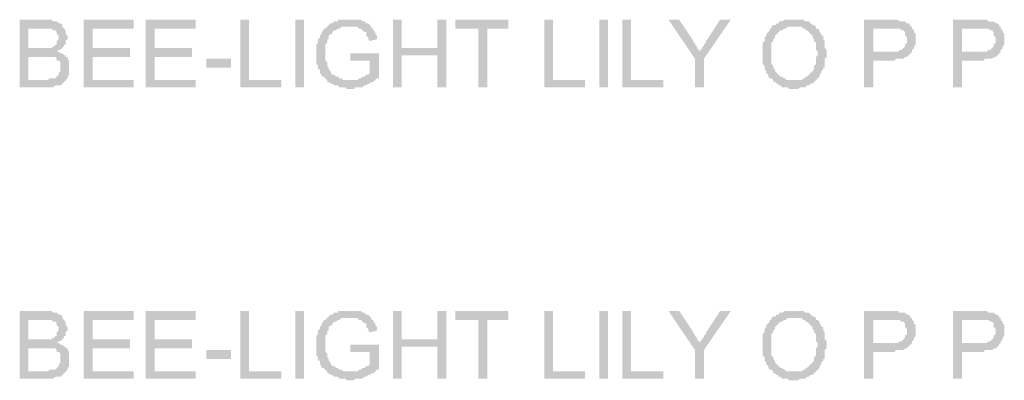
# Model space of a CAD drawing. Header units: millimetres. Extents: x -523 to 1404227, y -783705 to 1038705.
# Tile 182 of 256: x 402422 to 404767, y 244187 to 245047. Entities that reach past the tile are written whole.
import ezdxf

# ---------------------------------------------------------------- set-up
doc = ezdxf.new("R2010")
doc.units = ezdxf.units.MM
doc.linetypes.add('ACAD_ISO08W100', pattern=[36, 24, -3, 6, -3])
doc.layers.add('!!ELEKTRYKA', color=7, linetype='Continuous')

msp = doc.modelspace()

# ---------------------------------------------------------------- hatches: boundary and pattern name
at = {"layer": '!!ELEKTRYKA', "linetype": 'ACAD_ISO08W100'}
for points in [[(402480.96, 245046.78), (402421.94, 245046.78), (402421.94, 244885.99), (402480.96, 244885.99), (402485.72, 244885.99), (402489.53, 244885.99), (402498.1, 244885.99), (402501.9, 244885.99), (402501.9, 244885.99), (402506.66, 244890.18), (402510.47, 244890.18), (402515.23, 244890.18), (402519.04, 244890.18), (402523.8, 244894.46), (402527.61, 244898.65), (402527.61, 244898.65), (402527.61, 244898.65), (402532.37, 244902.84), (402442.88, 244902.84), (402442.88, 244957.96), (402480.96, 244957.96), (402532.37, 244962.15), (402527.61, 244962.15), (402523.8, 244966.43), (402519.04, 244966.43), (402515.23, 244970.62), (402510.47, 244970.62), (402510.47, 244970.62), (402515.23, 244974.81), (402519.04, 244974.81), (402442.88, 244979.09), (402442.88, 245025.64), (402472.39, 245025.64), (402527.61, 245025.64), (402523.8, 245029.93), (402523.8, 245034.12), (402519.04, 245038.4), (402515.23, 245038.4), (402510.47, 245042.59), (402506.66, 245042.59), (402506.66, 245042.59), (402501.9, 245042.59), (402498.1, 245046.78), (402489.53, 245046.78), (402485.72, 245046.78)], [(402693.32, 245046.76), (402574.44, 245046.76), (402574.44, 244885.95), (402693.32, 244885.95), (402693.32, 244902.87), (402595.36, 244902.87), (402595.36, 244957.94), (402684.76, 244957.94), (402684.76, 244979.05), (402595.36, 244979.05), (402595.36, 245025.65), (402693.32, 245025.65)], [(402840.88, 245046.9), (402722.11, 245046.9), (402722.11, 244886.04), (402840.88, 244886.04), (402840.88, 244902.96), (402743.01, 244902.96), (402743.01, 244957.97), (402832.33, 244957.97), (402832.33, 244979.15), (402743.01, 244979.15), (402743.01, 245025.71), (402840.88, 245025.71)], [(402967.94, 245046.79), (402947.07, 245046.79), (402947.07, 244885.88), (403044.79, 244885.88), (403044.79, 244902.86), (402967.94, 244902.86)], [(403209.1, 245046.9), (403204.36, 245046.9), (403200.57, 245046.9), (403195.83, 245046.9), (403192.04, 245046.9), (403183.51, 245046.9), (403179.72, 245046.9), (403179.72, 245042.63), (403174.99, 245042.63), (403171.2, 245042.63), (403166.46, 245038.37), (403162.67, 245038.37), (403157.93, 245034.2), (403157.93, 245034.2), (403154.14, 245029.94), (403149.4, 245025.67), (403145.61, 245025.67), (403145.61, 245021.5), (403140.87, 245017.24), (403140.87, 245012.97), (403137.08, 245008.81), (403137.08, 245008.81), (403137.08, 245004.54), (403132.34, 245000.28), (403132.34, 244996.11), (403132.34, 244991.84), (403128.55, 244987.58), (403128.55, 244983.41), (403128.55, 244979.14), (403128.55, 244974.88), (403128.55, 244970.71), (403128.55, 244966.45), (403128.55, 244962.18), (403128.55, 244958.01), (403128.55, 244953.75), (403128.55, 244945.31), (403128.55, 244941.05), (403132.34, 244936.79), (403132.34, 244932.52), (403132.34, 244928.35), (403137.08, 244928.35), (403137.08, 244924.09), (403137.08, 244919.82), (403140.87, 244915.65), (403140.87, 244911.39), (403145.61, 244911.39), (403149.4, 244907.13), (403154.14, 244902.96), (403154.14, 244898.69), (403209.1, 244902.96), (403204.36, 244902.96), (403200.57, 244902.96), (403195.83, 244902.96), (403192.04, 244902.96), (403188.25, 244907.13), (403183.51, 244907.13), (403179.72, 244911.39), (403174.99, 244911.39), (403171.2, 244915.65), (403166.46, 244915.65), (403162.67, 244919.82), (403162.67, 244924.09), (403157.93, 244928.35), (403157.93, 244932.52), (403157.93, 244932.52), (403154.14, 244936.79), (403154.14, 244941.05), (403154.14, 244945.31), (403149.4, 244949.48), (403149.4, 244953.75), (403149.4, 244958.01), (403149.4, 244962.18), (403149.4, 244966.45), (403149.4, 244966.45), (403149.4, 244974.88), (403149.4, 244979.14), (403149.4, 244983.41), (403149.4, 244987.58), (403154.14, 244991.84), (403154.14, 244996.11), (403154.14, 245000.28), (403157.93, 245000.28), (403157.93, 245004.54), (403157.93, 245008.81), (403162.67, 245012.97), (403166.46, 245012.97), (403166.46, 245017.24), (403171.2, 245021.5), (403174.99, 245021.5), (403179.72, 245025.67), (403183.51, 245025.67), (403183.51, 245025.67), (403188.25, 245029.94), (403192.04, 245029.94), (403195.83, 245029.94), (403204.36, 245029.94), (403209.1, 245029.94), (403259.32, 245029.94), (403255.53, 245034.2), (403251.74, 245038.37), (403247, 245038.37), (403243.21, 245042.63), (403238.48, 245042.63), (403238.48, 245042.63), (403234.69, 245046.9), (403229.95, 245046.9), (403226.16, 245046.9), (403221.42, 245046.9), (403217.63, 245046.9), (403212.89, 245046.9)], [(403331.55, 245046.86), (403310.73, 245046.86), (403310.73, 244885.95), (403331.55, 244885.95), (403331.55, 244962.15), (403416.73, 244962.15), (403331.55, 244979.09)], [(403438.11, 245046.84), (403416.34, 245046.84), (403416.34, 244979.08), (403332.12, 244979.08), (403416.34, 244962.14), (403416.34, 244885.95), (403438.11, 244885.95)], [(403585.8, 245046.8), (403459.09, 245046.8), (403459.09, 245025.61), (403513.93, 245025.61), (403513.93, 244885.95), (403535.68, 244885.95), (403535.68, 245025.61), (403585.8, 245025.61)], [(403691.71, 245046.79), (403670.93, 245046.79), (403670.93, 244885.98), (403768.19, 244885.98), (403768.19, 244902.88), (403691.71, 244902.88)], [(403878, 245046.75), (403857.25, 245046.75), (403857.25, 244885.95), (403954.39, 244885.95), (403954.39, 244902.83), (403878, 244902.83)], [(403992.41, 245046.82), (403966.96, 245046.82), (404030.11, 244953.7), (404043.3, 244970.66), (404043.3, 244970.66), (404038.59, 244974.91), (404034.82, 244979.15), (404034.82, 244983.39), (404030.11, 244987.53), (404030.11, 244991.78), (404026.34, 244991.78), (404026.34, 244996.02)], [(404115.24, 245046.87), (404089.8, 245046.87), (404059.65, 245000.24), (404055.89, 244996.09), (404055.89, 244991.85), (404051.17, 244987.61), (404051.17, 244983.37), (404047.41, 244983.37), (404047.41, 244979.13), (404042.7, 244974.89), (404042.7, 244970.65), (404030.45, 244953.7), (404030.45, 244885.96), (404051.17, 244885.96), (404051.17, 244953.7)], [(404267.57, 245046.8), (404267.57, 245046.8), (404259.1, 245046.8), (404254.4, 245046.8), (404250.64, 245046.8), (404246.87, 245046.8), (404242.17, 245046.8), (404238.4, 245042.57), (404233.7, 245042.57), (404229.94, 245042.57), (404229.94, 245038.34), (404225.23, 245038.34), (404221.47, 245034.1), (404216.76, 245034.1), (404267.57, 245029.87), (404271.34, 245029.87), (404276.04, 245029.87), (404279.81, 245029.87), (404284.51, 245029.87), (404288.27, 245025.63), (404292.98, 245025.63), (404292.98, 245021.4), (404296.74, 245021.4), (404301.45, 245017.16), (404305.21, 245012.93), (404305.21, 245012.93), (404309.92, 245008.7), (404309.92, 245004.46), (404313.68, 245000.32), (404313.68, 244996.09), (404318.38, 244991.85), (404318.38, 244987.62), (404318.38, 244983.38), (404318.38, 244979.15), (404318.38, 244974.92), (404322.15, 244970.68), (404322.15, 244966.45), (404322.15, 244962.21), (404318.38, 244957.98), (404318.38, 244953.74), (404318.38, 244949.51), (404318.38, 244945.28), (404318.38, 244941.04), (404313.68, 244936.81), (404313.68, 244932.57), (404313.68, 244928.34), (404309.92, 244924.1), (404305.21, 244919.87), (404305.21, 244919.87), (404305.21, 244919.87), (404301.45, 244915.64), (404296.74, 244911.4), (404292.98, 244911.4), (404292.98, 244907.17), (404288.27, 244907.17), (404284.51, 244902.93), (404279.81, 244902.93), (404276.04, 244902.93), (404271.34, 244902.93), (404267.57, 244902.93), (404318.38, 244902.93), (404318.38, 244902.93), (404322.15, 244907.17), (404326.85, 244911.4), (404326.85, 244915.64), (404330.62, 244919.87), (404330.62, 244924.1), (404330.62, 244924.1), (404335.32, 244928.34), (404335.32, 244932.57), (404339.09, 244932.57), (404339.09, 244936.81), (404339.09, 244941.04), (404339.09, 244945.28), (404339.09, 244953.74), (404343.79, 244957.98), (404343.79, 244962.21), (404343.79, 244966.45), (404343.79, 244970.68), (404343.79, 244974.92), (404339.09, 244979.15), (404339.09, 244983.38), (404339.09, 244987.62), (404339.09, 244991.85), (404339.09, 244996.09), (404335.32, 245000.32), (404335.32, 245004.46), (404335.32, 245008.7), (404330.62, 245008.7), (404330.62, 245012.93), (404326.85, 245017.16), (404326.85, 245021.4), (404322.15, 245025.63), (404318.38, 245025.63), (404318.38, 245029.87), (404313.68, 245034.1), (404309.92, 245034.1), (404305.21, 245038.34), (404305.21, 245038.34), (404301.45, 245042.57), (404296.74, 245042.57), (404292.98, 245042.57), (404288.27, 245046.8), (404284.51, 245046.8), (404279.81, 245046.8), (404276.04, 245046.8), (404271.34, 245046.8)], [(404491.94, 245046.87), (404432.75, 245046.87), (404432.75, 244885.92), (404454.36, 244885.92), (404454.36, 244949.43), (404496.64, 244949.43), (404500.4, 244949.43), (404505.1, 244949.43), (404508.86, 244953.66), (404513.56, 244953.66), (404517.31, 244953.66), (404522.01, 244953.66), (404525.77, 244953.66), (404530.47, 244957.89), (404534.23, 244957.89), (404538.93, 244962.12), (404538.93, 244962.12), (404542.68, 244966.44), (404542.68, 244966.44), (404454.36, 244970.67), (404454.36, 245025.64), (404496.64, 245025.64), (404547.38, 245029.87), (404542.68, 245029.87), (404542.68, 245034.09), (404538.93, 245038.32), (404534.23, 245038.32), (404530.47, 245042.64), (404525.77, 245042.64), (404522.01, 245042.64), (404517.31, 245042.64), (404517.31, 245042.64), (404513.56, 245046.87), (404508.86, 245046.87), (404505.1, 245046.87), (404500.4, 245046.87)], [(404703.71, 245046.78), (404644.59, 245046.78), (404644.59, 244885.95), (404666.18, 244885.95), (404666.18, 244949.47), (404708.4, 244949.47), (404712.15, 244949.47), (404716.84, 244949.47), (404720.6, 244953.7), (404725.29, 244953.7), (404729.04, 244953.7), (404733.73, 244953.7), (404737.49, 244953.7), (404742.18, 244957.92), (404745.93, 244957.92), (404750.62, 244962.14), (404750.62, 244962.14), (404754.38, 244966.36), (404754.38, 244966.36), (404666.18, 244970.58), (404666.18, 245025.66), (404708.4, 245025.66), (404759.07, 245029.89), (404754.38, 245029.89), (404754.38, 245034.11), (404750.62, 245038.33), (404745.93, 245038.33), (404742.18, 245042.55), (404737.49, 245042.55), (404733.73, 245042.55), (404729.04, 245042.55), (404729.04, 245042.55), (404725.29, 245046.78), (404720.6, 245046.78), (404716.84, 245046.78), (404712.15, 245046.78)], [(402527.35, 245025.76), (402472.15, 245025.76), (402476.91, 245025.76), (402480.71, 245025.76), (402489.28, 245025.76), (402493.09, 245025.76), (402493.09, 245025.76), (402497.85, 245025.76), (402497.85, 245025.76), (402501.65, 245021.47), (402506.41, 245021.47), (402510.22, 245017.28), (402510.22, 245017.28), (402510.22, 245013), (402514.98, 245008.81), (402514.98, 245004.53), (402514.98, 245000.34), (402510.22, 244996.06), (402510.22, 244991.87), (402510.22, 244987.59), (402506.41, 244987.59), (402506.41, 244983.4), (402501.65, 244983.4), (402497.85, 244979.12), (402493.09, 244979.12), (402493.09, 244979.12), (402489.28, 244979.12), (402480.71, 244979.12), (402476.91, 244979.12), (402442.64, 244979.12), (402518.79, 244974.93), (402522.59, 244979.12), (402527.35, 244983.4), (402527.35, 244987.59), (402531.16, 244987.59), (402531.16, 244991.87), (402531.16, 244996.06), (402535.92, 245000.34), (402535.92, 245004.53), (402535.92, 245004.53), (402535.92, 245008.81), (402531.16, 245013), (402531.16, 245017.28), (402531.16, 245021.47)], [(403260.43, 245029.89), (403209.29, 245029.89), (403209.29, 245029.89), (403213.08, 245029.89), (403217.81, 245029.89), (403221.6, 245029.89), (403226.34, 245029.89), (403230.12, 245025.63), (403230.12, 245025.63), (403234.86, 245025.63), (403238.65, 245021.46), (403243.38, 245017.2), (403247.17, 245017.2), (403247.17, 245012.94), (403247.17, 245008.77), (403251.91, 245004.51), (403251.91, 245000.25), (403255.7, 244995.99), (403272.75, 245000.25), (403272.75, 245004.51), (403272.75, 245008.77), (403268.96, 245012.94), (403268.96, 245017.2), (403264.22, 245021.46), (403264.22, 245025.63), (403260.43, 245025.63)], [(404216.64, 245034.16), (404211.93, 245029.93), (404211.93, 245025.69), (404208.17, 245025.69), (404208.17, 245021.46), (404204.41, 245017.22), (404204.41, 245017.22), (404199.7, 245012.99), (404199.7, 245008.75), (404195.94, 245004.52), (404195.94, 245000.28), (404195.94, 244996.05), (404191.23, 244991.81), (404191.23, 244987.58), (404191.23, 244983.34), (404191.23, 244979.11), (404191.23, 244974.87), (404191.23, 244970.64), (404191.23, 244962.17), (404191.23, 244962.17), (404191.23, 244957.93), (404191.23, 244953.7), (404191.23, 244949.46), (404191.23, 244945.23), (404191.23, 244940.99), (404195.94, 244936.76), (404195.94, 244932.52), (404195.94, 244928.29), (404199.7, 244924.05), (404199.7, 244924.05), (404199.7, 244919.82), (404204.41, 244915.58), (404204.41, 244911.35), (404208.17, 244907.11), (404211.93, 244907.11), (404216.64, 244902.88), (404216.64, 244898.64), (404220.4, 244898.64), (404225.11, 244894.41), (404228.87, 244894.41), (404228.87, 244890.27), (404233.58, 244890.27), (404237.34, 244886.03), (404242.05, 244886.03), (404245.81, 244886.03), (404250.52, 244886.03), (404254.28, 244881.8), (404262.75, 244881.8), (404267.46, 244881.8), (404267.46, 244881.8), (404271.22, 244881.8), (404275.93, 244881.8), (404279.69, 244886.03), (404284.4, 244886.03), (404288.16, 244886.03), (404292.87, 244886.03), (404296.63, 244890.27), (404301.34, 244890.27), (404305.1, 244894.41), (404305.1, 244894.41), (404309.81, 244894.41), (404313.57, 244898.64), (404318.28, 244902.88), (404267.46, 244902.88), (404267.46, 244902.88), (404258.99, 244902.88), (404254.28, 244902.88), (404250.52, 244902.88), (404245.81, 244902.88), (404245.81, 244907.11), (404242.05, 244907.11), (404237.34, 244911.35), (404233.58, 244911.35), (404228.87, 244915.58), (404225.11, 244919.82), (404225.11, 244919.82), (404225.11, 244919.82), (404220.4, 244924.05), (404220.4, 244928.29), (404216.64, 244932.52), (404216.64, 244936.76), (404211.93, 244940.99), (404211.93, 244945.23), (404211.93, 244949.46), (404211.93, 244953.7), (404211.93, 244957.93), (404211.93, 244962.17), (404211.93, 244966.4), (404211.93, 244974.87), (404211.93, 244979.11), (404211.93, 244983.34), (404211.93, 244987.58), (404211.93, 244991.81), (404216.64, 244996.05), (404216.64, 245000.28), (404220.4, 245004.52), (404220.4, 245008.75), (404220.4, 245008.75), (404225.11, 245012.99), (404228.87, 245017.22), (404228.87, 245017.22), (404233.58, 245021.46), (404237.34, 245021.46), (404242.05, 245025.69), (404245.81, 245025.69), (404250.52, 245029.93), (404254.28, 245029.93), (404258.99, 245029.93), (404262.75, 245029.93), (404267.46, 245029.93)], [(404547.15, 245029.9), (404496.42, 245025.67), (404496.42, 245025.67), (404504.87, 245025.67), (404509.57, 245025.67), (404513.33, 245025.67), (404513.33, 245025.67), (404518.03, 245025.67), (404521.78, 245021.44), (404526.48, 245021.44), (404530.24, 245017.12), (404530.24, 245017.12), (404530.24, 245012.89), (404530.24, 245008.67), (404534.94, 245004.44), (404534.94, 245000.21), (404534.94, 244995.98), (404534.94, 244991.76), (404530.24, 244987.53), (404530.24, 244983.3), (404526.48, 244979.07), (404526.48, 244979.07), (404521.78, 244974.84), (404518.03, 244974.84), (404513.33, 244970.62), (404509.57, 244970.62), (404504.87, 244970.62), (404501.11, 244970.62), (404496.42, 244970.62), (404454.14, 244970.62), (404543.39, 244966.39), (404547.15, 244970.62), (404547.15, 244974.84), (404551.85, 244979.07), (404551.85, 244983.3), (404555.6, 244987.53), (404555.6, 244991.76), (404555.6, 244995.98), (404555.6, 245000.21), (404555.6, 245000.21), (404555.6, 245004.44), (404555.6, 245008.67), (404555.6, 245012.89), (404551.85, 245017.12), (404551.85, 245021.44), (404547.15, 245025.67)], [(404758.18, 245029.91), (404707.51, 245025.69), (404707.51, 245025.69), (404715.96, 245025.69), (404720.65, 245025.69), (404724.4, 245025.69), (404724.4, 245025.69), (404729.09, 245025.69), (404732.85, 245021.47), (404737.54, 245021.47), (404741.29, 245017.25), (404741.29, 245017.25), (404741.29, 245013.03), (404741.29, 245008.8), (404745.98, 245004.58), (404745.98, 245000.27), (404745.98, 244996.05), (404745.98, 244991.82), (404741.29, 244987.6), (404741.29, 244983.38), (404737.54, 244979.16), (404737.54, 244979.16), (404732.85, 244974.94), (404729.09, 244974.94), (404724.4, 244970.71), (404720.65, 244970.71), (404715.96, 244970.71), (404712.21, 244970.71), (404707.51, 244970.71), (404665.3, 244970.71), (404754.42, 244966.4), (404758.18, 244970.71), (404758.18, 244974.94), (404762.87, 244979.16), (404762.87, 244983.38), (404766.62, 244987.6), (404766.62, 244991.82), (404766.62, 244996.05), (404766.62, 245000.27), (404766.62, 245000.27), (404766.62, 245004.58), (404766.62, 245008.8), (404766.62, 245013.03), (404762.87, 245017.25), (404762.87, 245021.47), (404758.18, 245025.69)], [(402531.16, 244962.17), (402480.71, 244957.99), (402480.71, 244957.99), (402484.52, 244957.99), (402489.28, 244957.99), (402493.09, 244957.99), (402497.85, 244957.99), (402501.65, 244957.99), (402506.41, 244957.99), (402510.22, 244953.8), (402510.22, 244949.51), (402514.98, 244949.51), (402518.79, 244945.33), (402518.79, 244941.04), (402518.79, 244936.85), (402518.79, 244932.57), (402518.79, 244932.57), (402518.79, 244928.38), (402518.79, 244924.1), (402514.98, 244919.91), (402514.98, 244915.63), (402510.22, 244911.44), (402510.22, 244911.44), (402506.41, 244907.16), (402501.65, 244907.16), (402497.85, 244907.16), (402497.85, 244907.16), (402493.09, 244907.16), (402489.28, 244902.97), (402480.71, 244902.97), (402442.64, 244902.97), (402531.16, 244902.97), (402535.92, 244907.16), (402535.92, 244911.44), (402539.73, 244915.63), (402539.73, 244919.91), (402539.73, 244924.1), (402539.73, 244928.38), (402539.73, 244932.57), (402539.73, 244936.85), (402539.73, 244941.04), (402539.73, 244945.33), (402539.73, 244949.51), (402535.92, 244953.8), (402535.92, 244957.99), (402531.16, 244957.99)], [(403277.25, 244966.44), (403209.04, 244966.44), (403209.04, 244949.48), (403255.46, 244949.48), (403255.46, 244919.83), (403255.46, 244919.83), (403251.67, 244915.66), (403246.94, 244915.66), (403243.15, 244911.4), (403238.41, 244911.4), (403234.62, 244907.13), (403234.62, 244907.13), (403229.88, 244907.13), (403226.09, 244902.96), (403221.35, 244902.96), (403217.56, 244902.96), (403213.77, 244902.96), (403209.04, 244902.96), (403154.08, 244898.7), (403157.87, 244898.7), (403162.61, 244894.44), (403166.4, 244894.44), (403171.14, 244890.17), (403174.93, 244890.17), (403179.67, 244890.17), (403183.46, 244886), (403188.19, 244886), (403191.98, 244886), (403196.72, 244886), (403200.51, 244881.74), (403205.25, 244881.74), (403209.04, 244881.74), (403213.77, 244881.74), (403217.56, 244881.74), (403221.35, 244886), (403226.09, 244886), (403229.88, 244886), (403234.62, 244886), (403238.41, 244886), (403243.15, 244890.17), (403243.15, 244890.17), (403246.94, 244890.17), (403251.67, 244894.44), (403255.46, 244894.44), (403260.2, 244898.7), (403263.99, 244898.7), (403268.73, 244902.96), (403272.52, 244907.13), (403277.25, 244907.13)], [(402480.96, 244352.52), (402421.94, 244352.52), (402421.94, 244191.64), (402480.96, 244191.64), (402485.72, 244191.64), (402489.53, 244191.64), (402498.1, 244191.64), (402501.9, 244191.64), (402501.9, 244191.64), (402506.66, 244195.92), (402510.47, 244195.92), (402515.23, 244195.92), (402519.04, 244195.92), (402523.8, 244200.11), (402527.61, 244204.39), (402527.61, 244204.39), (402527.61, 244204.39), (402532.37, 244208.58), (402442.88, 244208.58), (402442.88, 244263.61), (402480.96, 244263.61), (402532.37, 244267.89), (402527.61, 244267.89), (402523.8, 244272.08), (402519.04, 244272.08), (402515.23, 244276.36), (402510.47, 244276.36), (402510.47, 244276.36), (402515.23, 244280.55), (402519.04, 244280.55), (402442.88, 244284.83), (402442.88, 244331.38), (402472.39, 244331.38), (402527.61, 244331.38), (402523.8, 244335.57), (402523.8, 244339.86), (402519.04, 244344.05), (402515.23, 244344.05), (402510.47, 244348.33), (402506.66, 244348.33), (402506.66, 244348.33), (402501.9, 244348.33), (402498.1, 244352.52), (402489.53, 244352.52), (402485.72, 244352.52)], [(402693.32, 244352.52), (402574.44, 244352.52), (402574.44, 244191.61), (402693.32, 244191.61), (402693.32, 244208.63), (402595.36, 244208.63), (402595.36, 244263.6), (402684.76, 244263.6), (402684.76, 244284.81), (402595.36, 244284.81), (402595.36, 244331.31), (402693.32, 244331.31)], [(402840.88, 244352.56), (402722.11, 244352.56), (402722.11, 244191.7), (402840.88, 244191.7), (402840.88, 244208.61), (402743.01, 244208.61), (402743.01, 244263.72), (402832.33, 244263.72), (402832.33, 244284.81), (402743.01, 244284.81), (402743.01, 244331.46), (402840.88, 244331.46)], [(402967.94, 244352.51), (402947.07, 244352.51), (402947.07, 244191.6), (403044.79, 244191.6), (403044.79, 244208.58), (402967.94, 244208.58)], [(403209.1, 244352.58), (403204.36, 244352.58), (403200.57, 244352.58), (403195.83, 244352.58), (403192.04, 244352.58), (403183.51, 244352.58), (403179.72, 244352.58), (403179.72, 244348.32), (403174.99, 244348.32), (403171.2, 244348.32), (403166.46, 244344.15), (403162.67, 244344.15), (403157.93, 244339.88), (403157.93, 244339.88), (403154.14, 244335.62), (403149.4, 244331.45), (403145.61, 244331.45), (403145.61, 244327.18), (403140.87, 244322.92), (403140.87, 244318.75), (403137.08, 244314.49), (403137.08, 244314.49), (403137.08, 244310.22), (403132.34, 244306.05), (403132.34, 244301.79), (403132.34, 244297.52), (403128.55, 244293.35), (403128.55, 244289.09), (403128.55, 244284.83), (403128.55, 244280.66), (403128.55, 244276.39), (403128.55, 244272.13), (403128.55, 244267.96), (403128.55, 244263.69), (403128.55, 244259.43), (403128.55, 244251), (403128.55, 244246.73), (403132.34, 244242.56), (403132.34, 244238.3), (403132.34, 244234.03), (403137.08, 244234.03), (403137.08, 244229.86), (403137.08, 244225.6), (403140.87, 244221.33), (403140.87, 244217.07), (403145.61, 244217.07), (403149.4, 244212.9), (403154.14, 244208.64), (403154.14, 244204.37), (403209.1, 244208.64), (403204.36, 244208.64), (403200.57, 244208.64), (403195.83, 244208.64), (403192.04, 244208.64), (403188.25, 244212.9), (403183.51, 244212.9), (403179.72, 244217.07), (403174.99, 244217.07), (403171.2, 244221.33), (403166.46, 244221.33), (403162.67, 244225.6), (403162.67, 244229.86), (403157.93, 244234.03), (403157.93, 244238.3), (403157.93, 244238.3), (403154.14, 244242.56), (403154.14, 244246.73), (403154.14, 244251), (403149.4, 244255.26), (403149.4, 244259.43), (403149.4, 244263.69), (403149.4, 244267.96), (403149.4, 244272.13), (403149.4, 244272.13), (403149.4, 244280.66), (403149.4, 244284.83), (403149.4, 244289.09), (403149.4, 244293.35), (403154.14, 244297.52), (403154.14, 244301.79), (403154.14, 244306.05), (403157.93, 244306.05), (403157.93, 244310.22), (403157.93, 244314.49), (403162.67, 244318.75), (403166.46, 244318.75), (403166.46, 244322.92), (403171.2, 244327.18), (403174.99, 244327.18), (403179.72, 244331.45), (403183.51, 244331.45), (403183.51, 244331.45), (403188.25, 244335.62), (403192.04, 244335.62), (403195.83, 244335.62), (403204.36, 244335.62), (403209.1, 244335.62), (403259.32, 244335.62), (403255.53, 244339.88), (403251.74, 244344.15), (403247, 244344.15), (403243.21, 244348.32), (403238.48, 244348.32), (403238.48, 244348.32), (403234.69, 244352.58), (403229.95, 244352.58), (403226.16, 244352.58), (403221.42, 244352.58), (403217.63, 244352.58), (403212.89, 244352.58)], [(403331.55, 244352.6), (403310.73, 244352.6), (403310.73, 244191.69), (403331.55, 244191.69), (403331.55, 244267.89), (403416.73, 244267.89), (403331.55, 244284.83)], [(403438.11, 244352.58), (403416.34, 244352.58), (403416.34, 244284.82), (403332.12, 244284.82), (403416.34, 244267.88), (403416.34, 244191.7), (403438.11, 244191.7)], [(403585.8, 244352.54), (403459.09, 244352.54), (403459.09, 244331.36), (403513.93, 244331.36), (403513.93, 244191.7), (403535.68, 244191.7), (403535.68, 244331.36), (403585.8, 244331.36)], [(403691.71, 244352.55), (403670.93, 244352.55), (403670.93, 244191.64), (403768.19, 244191.64), (403768.19, 244208.54), (403691.71, 244208.54)], [(403878, 244352.5), (403857.25, 244352.5), (403857.25, 244191.6), (403954.39, 244191.6), (403954.39, 244208.58), (403878, 244208.58)], [(403992.41, 244352.59), (403966.96, 244352.59), (404030.11, 244259.47), (404043.3, 244276.34), (404043.3, 244276.34), (404038.59, 244280.58), (404034.82, 244284.83), (404034.82, 244289.07), (404030.11, 244293.31), (404030.11, 244297.55), (404026.34, 244297.55), (404026.34, 244301.79)], [(404115.24, 244352.55), (404089.8, 244352.55), (404059.65, 244306.01), (404055.89, 244301.77), (404055.89, 244297.53), (404051.17, 244293.29), (404051.17, 244289.06), (404047.41, 244289.06), (404047.41, 244284.82), (404042.7, 244280.58), (404042.7, 244276.34), (404030.45, 244259.47), (404030.45, 244191.74), (404051.17, 244191.74), (404051.17, 244259.47)], [(404216.64, 244339.91), (404211.93, 244335.68), (404211.93, 244331.45), (404208.17, 244331.45), (404208.17, 244327.21), (404204.41, 244322.98), (404204.41, 244322.98), (404199.7, 244318.74), (404199.7, 244314.51), (404195.94, 244310.27), (404195.94, 244306.04), (404195.94, 244301.8), (404191.23, 244297.57), (404191.23, 244293.33), (404191.23, 244289.1), (404191.23, 244284.86), (404191.23, 244280.63), (404191.23, 244276.39), (404191.23, 244267.92), (404191.23, 244267.92), (404191.23, 244263.69), (404191.23, 244259.45), (404191.23, 244255.22), (404191.23, 244250.98), (404191.23, 244246.75), (404195.94, 244242.51), (404195.94, 244238.28), (404195.94, 244234.04), (404199.7, 244229.81), (404199.7, 244229.81), (404199.7, 244225.57), (404204.41, 244221.34), (404204.41, 244217.1), (404208.17, 244212.87), (404211.93, 244212.87), (404216.64, 244208.63), (404216.64, 244204.4), (404220.4, 244204.4), (404225.11, 244200.16), (404228.87, 244200.16), (404228.87, 244195.93), (404233.58, 244195.93), (404237.34, 244191.69), (404242.05, 244191.69), (404245.81, 244191.69), (404250.52, 244191.69), (404254.28, 244187.46), (404262.75, 244187.46), (404267.46, 244187.46), (404267.46, 244187.46), (404271.22, 244187.46), (404275.93, 244187.46), (404279.69, 244191.69), (404284.4, 244191.69), (404288.16, 244191.69), (404292.87, 244191.69), (404296.63, 244195.93), (404301.34, 244195.93), (404305.1, 244200.16), (404305.1, 244200.16), (404309.81, 244200.16), (404313.57, 244204.4), (404318.28, 244208.63), (404267.46, 244208.63), (404267.46, 244208.63), (404258.99, 244208.63), (404254.28, 244208.63), (404250.52, 244208.63), (404245.81, 244208.63), (404245.81, 244212.87), (404242.05, 244212.87), (404237.34, 244217.1), (404233.58, 244217.1), (404228.87, 244221.34), (404225.11, 244225.57), (404225.11, 244225.57), (404225.11, 244225.57), (404220.4, 244229.81), (404220.4, 244234.04), (404216.64, 244238.28), (404216.64, 244242.51), (404211.93, 244246.75), (404211.93, 244250.98), (404211.93, 244255.22), (404211.93, 244259.45), (404211.93, 244263.69), (404211.93, 244267.92), (404211.93, 244272.16), (404211.93, 244280.63), (404211.93, 244284.86), (404211.93, 244289.1), (404211.93, 244293.33), (404211.93, 244297.57), (404216.64, 244301.8), (404216.64, 244306.04), (404220.4, 244310.27), (404220.4, 244314.51), (404220.4, 244314.51), (404225.11, 244318.74), (404228.87, 244322.98), (404228.87, 244322.98), (404233.58, 244327.21), (404237.34, 244327.21), (404242.05, 244331.45), (404245.81, 244331.45), (404250.52, 244335.68), (404254.28, 244335.68), (404258.99, 244335.68), (404262.75, 244335.68), (404267.46, 244335.68)], [(404267.57, 244352.58), (404267.57, 244352.58), (404259.1, 244352.58), (404254.4, 244352.58), (404250.64, 244352.58), (404246.87, 244352.58), (404242.17, 244352.58), (404238.4, 244348.34), (404233.7, 244348.34), (404229.94, 244348.34), (404229.94, 244344.11), (404225.23, 244344.11), (404221.47, 244339.87), (404216.76, 244339.87), (404267.57, 244335.64), (404271.34, 244335.64), (404276.04, 244335.64), (404279.81, 244335.64), (404284.51, 244335.64), (404288.27, 244331.41), (404292.98, 244331.41), (404292.98, 244327.17), (404296.74, 244327.17), (404301.45, 244322.94), (404305.21, 244318.7), (404305.21, 244318.7), (404309.92, 244314.47), (404309.92, 244310.23), (404313.68, 244306), (404313.68, 244301.77), (404318.38, 244297.53), (404318.38, 244293.3), (404318.38, 244289.06), (404318.38, 244284.83), (404318.38, 244280.6), (404322.15, 244276.36), (404322.15, 244272.13), (404322.15, 244267.89), (404318.38, 244263.66), (404318.38, 244259.42), (404318.38, 244255.19), (404318.38, 244250.96), (404318.38, 244246.72), (404313.68, 244242.49), (404313.68, 244238.25), (404313.68, 244234.02), (404309.92, 244229.78), (404305.21, 244225.55), (404305.21, 244225.55), (404305.21, 244225.55), (404301.45, 244221.32), (404296.74, 244217.08), (404292.98, 244217.08), (404292.98, 244212.85), (404288.27, 244212.85), (404284.51, 244208.61), (404279.81, 244208.61), (404276.04, 244208.61), (404271.34, 244208.61), (404267.57, 244208.61), (404318.38, 244208.61), (404318.38, 244208.61), (404322.15, 244212.85), (404326.85, 244217.08), (404326.85, 244221.32), (404330.62, 244225.55), (404330.62, 244229.78), (404330.62, 244229.78), (404335.32, 244234.02), (404335.32, 244238.25), (404339.09, 244238.25), (404339.09, 244242.49), (404339.09, 244246.72), (404339.09, 244250.96), (404339.09, 244259.42), (404343.79, 244263.66), (404343.79, 244267.89), (404343.79, 244272.13), (404343.79, 244276.36), (404343.79, 244280.6), (404339.09, 244284.83), (404339.09, 244289.06), (404339.09, 244293.3), (404339.09, 244297.53), (404339.09, 244301.77), (404335.32, 244306), (404335.32, 244310.23), (404335.32, 244314.47), (404330.62, 244314.47), (404330.62, 244318.7), (404326.85, 244322.94), (404326.85, 244327.17), (404322.15, 244331.41), (404318.38, 244331.41), (404318.38, 244335.64), (404313.68, 244339.87), (404309.92, 244339.87), (404305.21, 244344.11), (404305.21, 244344.11), (404301.45, 244348.34), (404296.74, 244348.34), (404292.98, 244348.34), (404288.27, 244352.58), (404284.51, 244352.58), (404279.81, 244352.58), (404276.04, 244352.58), (404271.34, 244352.58)], [(404491.94, 244352.59), (404432.75, 244352.59), (404432.75, 244191.63), (404454.36, 244191.63), (404454.36, 244255.15), (404496.64, 244255.15), (404500.4, 244255.15), (404505.1, 244255.15), (404508.86, 244259.38), (404513.56, 244259.38), (404517.31, 244259.38), (404522.01, 244259.38), (404525.77, 244259.38), (404530.47, 244263.61), (404534.23, 244263.61), (404538.93, 244267.84), (404538.93, 244267.84), (404542.68, 244272.16), (404542.68, 244272.16), (404454.36, 244276.39), (404454.36, 244331.35), (404496.64, 244331.35), (404547.38, 244335.58), (404542.68, 244335.58), (404542.68, 244339.81), (404538.93, 244344.04), (404534.23, 244344.04), (404530.47, 244348.36), (404525.77, 244348.36), (404522.01, 244348.36), (404517.31, 244348.36), (404517.31, 244348.36), (404513.56, 244352.59), (404508.86, 244352.59), (404505.1, 244352.59), (404500.4, 244352.59)], [(404703.71, 244352.52), (404644.59, 244352.52), (404644.59, 244191.69), (404666.18, 244191.69), (404666.18, 244255.12), (404708.4, 244255.12), (404712.15, 244255.12), (404716.84, 244255.12), (404720.6, 244259.43), (404725.29, 244259.43), (404729.04, 244259.43), (404733.73, 244259.43), (404737.49, 244259.43), (404742.18, 244263.66), (404745.93, 244263.66), (404750.62, 244267.88), (404750.62, 244267.88), (404754.38, 244272.1), (404754.38, 244272.1), (404666.18, 244276.32), (404666.18, 244331.4), (404708.4, 244331.4), (404759.07, 244335.63), (404754.38, 244335.63), (404754.38, 244339.85), (404750.62, 244344.07), (404745.93, 244344.07), (404742.18, 244348.29), (404737.49, 244348.29), (404733.73, 244348.29), (404729.04, 244348.29), (404729.04, 244348.29), (404725.29, 244352.52), (404720.6, 244352.52), (404716.84, 244352.52), (404712.15, 244352.52)], [(402527.35, 244331.4), (402472.15, 244331.4), (402476.91, 244331.4), (402480.71, 244331.4), (402489.28, 244331.4), (402493.09, 244331.4), (402493.09, 244331.4), (402497.85, 244331.4), (402497.85, 244331.4), (402501.65, 244327.21), (402506.41, 244327.21), (402510.22, 244322.93), (402510.22, 244322.93), (402510.22, 244318.74), (402514.98, 244314.46), (402514.98, 244310.27), (402514.98, 244306.08), (402510.22, 244301.8), (402510.22, 244297.61), (402510.22, 244293.33), (402506.41, 244293.33), (402506.41, 244289.14), (402501.65, 244289.14), (402497.85, 244284.85), (402493.09, 244284.85), (402493.09, 244284.85), (402489.28, 244284.85), (402480.71, 244284.85), (402476.91, 244284.85), (402442.64, 244284.85), (402518.79, 244280.67), (402522.59, 244284.85), (402527.35, 244289.14), (402527.35, 244293.33), (402531.16, 244293.33), (402531.16, 244297.61), (402531.16, 244301.8), (402535.92, 244306.08), (402535.92, 244310.27), (402535.92, 244310.27), (402535.92, 244314.46), (402531.16, 244318.74), (402531.16, 244322.93), (402531.16, 244327.21)], [(403260.43, 244335.65), (403209.29, 244335.65), (403209.29, 244335.65), (403213.08, 244335.65), (403217.81, 244335.65), (403221.6, 244335.65), (403226.34, 244335.65), (403230.12, 244331.39), (403230.12, 244331.39), (403234.86, 244331.39), (403238.65, 244327.13), (403243.38, 244322.87), (403247.17, 244322.87), (403247.17, 244318.7), (403247.17, 244314.44), (403251.91, 244310.17), (403251.91, 244306.01), (403255.7, 244301.74), (403272.75, 244306.01), (403272.75, 244310.17), (403272.75, 244314.44), (403268.96, 244318.7), (403268.96, 244322.87), (403264.22, 244327.13), (403264.22, 244331.39), (403260.43, 244331.39)], [(404547.15, 244335.62), (404496.42, 244331.39), (404496.42, 244331.39), (404504.87, 244331.39), (404509.57, 244331.39), (404513.33, 244331.39), (404513.33, 244331.39), (404518.03, 244331.39), (404521.78, 244327.07), (404526.48, 244327.07), (404530.24, 244322.84), (404530.24, 244322.84), (404530.24, 244318.61), (404530.24, 244314.39), (404534.94, 244310.16), (404534.94, 244305.93), (404534.94, 244301.7), (404534.94, 244297.48), (404530.24, 244293.25), (404530.24, 244289.02), (404526.48, 244284.79), (404526.48, 244284.79), (404521.78, 244280.57), (404518.03, 244280.57), (404513.33, 244276.34), (404509.57, 244276.34), (404504.87, 244276.34), (404501.11, 244276.34), (404496.42, 244276.34), (404454.14, 244276.34), (404543.39, 244272.11), (404547.15, 244276.34), (404547.15, 244280.57), (404551.85, 244284.79), (404551.85, 244289.02), (404555.6, 244293.25), (404555.6, 244297.48), (404555.6, 244301.7), (404555.6, 244305.93), (404555.6, 244305.93), (404555.6, 244310.16), (404555.6, 244314.39), (404555.6, 244318.61), (404551.85, 244322.84), (404551.85, 244327.07), (404547.15, 244331.39)], [(404758.18, 244335.65), (404707.51, 244331.43), (404707.51, 244331.43), (404715.96, 244331.43), (404720.65, 244331.43), (404724.4, 244331.43), (404724.4, 244331.43), (404729.09, 244331.43), (404732.85, 244327.21), (404737.54, 244327.21), (404741.29, 244322.99), (404741.29, 244322.99), (404741.29, 244318.77), (404741.29, 244314.45), (404745.98, 244310.23), (404745.98, 244306.01), (404745.98, 244301.78), (404745.98, 244297.56), (404741.29, 244293.34), (404741.29, 244289.12), (404737.54, 244284.9), (404737.54, 244284.9), (404732.85, 244280.58), (404729.09, 244280.58), (404724.4, 244276.36), (404720.65, 244276.36), (404715.96, 244276.36), (404712.21, 244276.36), (404707.51, 244276.36), (404665.3, 244276.36), (404754.42, 244272.14), (404758.18, 244276.36), (404758.18, 244280.58), (404762.87, 244284.9), (404762.87, 244289.12), (404766.62, 244293.34), (404766.62, 244297.56), (404766.62, 244301.78), (404766.62, 244306.01), (404766.62, 244306.01), (404766.62, 244310.23), (404766.62, 244314.45), (404766.62, 244318.77), (404762.87, 244322.99), (404762.87, 244327.21), (404758.18, 244331.43)], [(403277.25, 244272.14), (403209.04, 244272.14), (403209.04, 244255.19), (403255.46, 244255.19), (403255.46, 244225.53), (403255.46, 244225.53), (403251.67, 244221.36), (403246.94, 244221.36), (403243.15, 244217.1), (403238.41, 244217.1), (403234.62, 244212.83), (403234.62, 244212.83), (403229.88, 244212.83), (403226.09, 244208.66), (403221.35, 244208.66), (403217.56, 244208.66), (403213.77, 244208.66), (403209.04, 244208.66), (403154.08, 244204.4), (403157.87, 244204.4), (403162.61, 244200.14), (403166.4, 244200.14), (403171.14, 244195.97), (403174.93, 244195.97), (403179.67, 244195.97), (403183.46, 244191.71), (403188.19, 244191.71), (403191.98, 244191.71), (403196.72, 244191.71), (403200.51, 244187.44), (403205.25, 244187.44), (403209.04, 244187.44), (403213.77, 244187.44), (403217.56, 244187.44), (403221.35, 244191.71), (403226.09, 244191.71), (403229.88, 244191.71), (403234.62, 244191.71), (403238.41, 244191.71), (403243.15, 244195.97), (403243.15, 244195.97), (403246.94, 244195.97), (403251.67, 244200.14), (403255.46, 244200.14), (403260.2, 244204.4), (403263.99, 244204.4), (403268.73, 244208.66), (403272.52, 244212.83), (403277.25, 244212.83)], [(402531.16, 244267.91), (402480.71, 244263.72), (402480.71, 244263.72), (402484.52, 244263.72), (402489.28, 244263.72), (402493.09, 244263.72), (402497.85, 244263.72), (402501.65, 244263.72), (402506.41, 244263.72), (402510.22, 244259.44), (402510.22, 244255.25), (402514.98, 244255.25), (402518.79, 244250.97), (402518.79, 244246.78), (402518.79, 244242.5), (402518.79, 244238.31), (402518.79, 244238.31), (402518.79, 244234.03), (402518.79, 244229.84), (402514.98, 244225.56), (402514.98, 244221.37), (402510.22, 244217.08), (402510.22, 244217.08), (402506.41, 244212.9), (402501.65, 244212.9), (402497.85, 244212.9), (402497.85, 244212.9), (402493.09, 244212.9), (402489.28, 244208.71), (402480.71, 244208.71), (402442.64, 244208.71), (402531.16, 244208.71), (402535.92, 244212.9), (402535.92, 244217.08), (402539.73, 244221.37), (402539.73, 244225.56), (402539.73, 244229.84), (402539.73, 244234.03), (402539.73, 244238.31), (402539.73, 244242.5), (402539.73, 244246.78), (402539.73, 244250.97), (402539.73, 244255.25), (402535.92, 244259.44), (402535.92, 244263.72), (402531.16, 244263.72)]]:
    msp.add_hatch(color=7, dxfattribs=at).paths.add_polyline_path(points)

# ---------------------------------------------------------------- linework, layer by layer
at = {"layer": '!!ELEKTRYKA', "color": 7, "linetype": 'ACAD_ISO08W100', "lineweight": -3}
for points in [[(403078.18, 244885.97), (403078.18, 245046.83), (403099.03, 244885.97), (403099.03, 245046.83)], [(403802.04, 244885.99), (403802.04, 245046.85), (403822.8, 244885.99), (403822.8, 245046.85)], [(402866.33, 244932.52), (402866.33, 244953.68), (402925.18, 244932.52), (402925.18, 244953.68)], [(403078.18, 244191.61), (403078.18, 244352.57), (403099.03, 244191.61), (403099.03, 244352.57)], [(403802.04, 244191.68), (403802.04, 244352.54), (403822.8, 244191.68), (403822.8, 244352.54)], [(402866.33, 244238.25), (402866.33, 244259.42), (402925.18, 244238.25), (402925.18, 244259.42)]]:
    msp.add_solid(points, dxfattribs=at)

doc.saveas('drawing.dxf')
